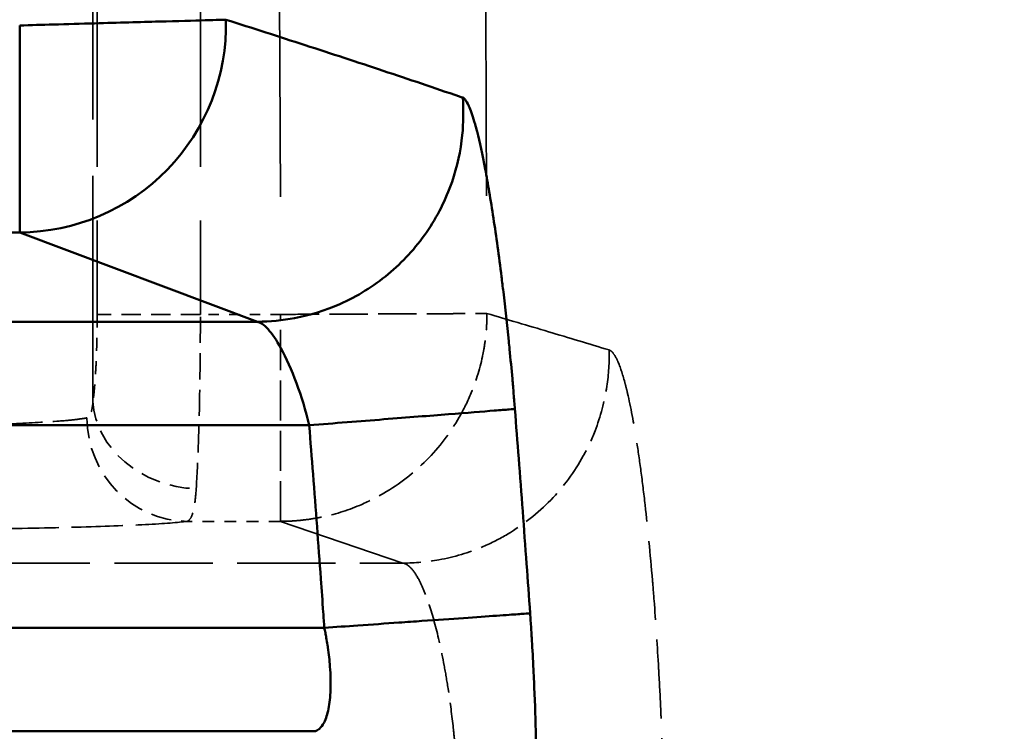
# Model space of a CAD drawing. Header units: millimetres. Extents: x 3367 to 6255, y 2001 to 4216.
# Tile 198 of 256: x 3677.27 to 3686.78, y 4043.4 to 4050.27. Entities that reach past the tile are written whole.
import ezdxf

# ---------------------------------------------------------------- set-up
doc = ezdxf.new("R2010")
doc.units = ezdxf.units.MM
doc.linetypes.add('DASHED', pattern=[0.2067, 0.1654, -0.0413])
for name, color, linetype, lineweight in [('AM_5', 3, 'Continuous', 25), ('Sichtbare tangentiale Kanten(DIN)', 7, 'Continuous', 50), ('Verdeckte tangentiale Kanten(DIN)', 7, 'DASHED', 35)]:
    doc.layers.add(name, color=color, linetype=linetype, lineweight=lineweight)
doc.styles.get("Standard").update_dxf_attribs({"font": 'ISOCP.SHX'})
doc.dimstyles.new('Standard$0', dxfattribs={"dimtxt": 0.18, "dimasz": 0.18, "dimexe": 0.18, "dimexo": 0.0625, "dimgap": 0.09, "dimtad": 0, "dimtih": 1, "dimtoh": 1, "dimdec": 4, "dimzin": 0, "dimdsep": 46, "dimtxsty": 'STANDARD', "dimcen": 0.09, "dimadec": 0, "dimazin": 0, "dimtfac": 1, "dimtdec": 4, "dimtofl": 0, "dimtmove": 0, "dimatfit": 3, "dimfxl": 1, "dimtolj": 1, "dimtzin": 0, "dimarcsym": 0})

# ---------------------------------------------------------------- blocks, each defined once
blk = doc.blocks.new('*D15')
at = {"layer": 'AM_5', "color": 0, "lineweight": -2, "transparency": 16777216}
for p, q in [((3592.5972, 3931.7983), (3592.5972, 4129.0292)), ((5032.5972, 3931.7983), (5032.5972, 4129.0292)), ((3594.3972, 4128.8492), (4303.5072, 4128.8492)), ((5030.7972, 4128.8492), (4321.6872, 4128.8492))]:
    blk.add_line(p, q, dxfattribs=at)
at = {"layer": 'AM_5', "color": 0, "transparency": 16777216}
for points in [[(3594.3972, 4129.1492), (3594.3972, 4128.5492), (3592.5972, 4128.8492)], [(5030.7972, 4129.1492), (5030.7972, 4128.5492), (5032.5972, 4128.8492)]]:
    blk.add_solid(points, dxfattribs=at)
at = {"layer": 'Defpoints', "color": 0, "transparency": 16777216}
for p in [(3592.5972, 4128.8492), (3592.5972, 3931.7358), (5032.5972, 3931.7358)]:
    blk.add_point(p, dxfattribs=at)
at = {"layer": 'AM_5', "color": 0, "transparency": 16777216, "insert": (4312.5972, 4128.8492), "char_height": 10, "attachment_point": 5}
blk.add_mtext('\\A1;144', dxfattribs=at)

msp = doc.modelspace()

# ---------------------------------------------------------------- linework, layer by layer
at = {"layer": 'Sichtbare tangentiale Kanten(DIN)'}
for p, q in [((3677.27482, 4048.21856), (3677.27482, 4050.21734)), ((3677.27482, 4048.21856), (3665.16875, 4048.21856)), ((3679.56902, 4047.35586), (3677.27482, 4048.21856)), ((3679.56771, 4047.35585), (3671.11865, 4047.35585)), ((3680.06883, 4046.35646), (3671.11865, 4046.35646)), ((3676.07381, 4044.39958), (3680.2152, 4044.39958)), ((3676.07381, 4043.40019), (3680.11608, 4043.40019))]:
    msp.add_line(p, q, dxfattribs=at)
msp.add_ellipse((3677.27482, 4050.21734), major_axis=(-0.68885, -1.87763), ratio=0.9948995, start_param=0.3532849, end_param=1.9486608, dxfattribs=at)
for points, knots in [([(3679.26518, 4050.27302), (3679.24226, 4050.27238), (3679.17403, 4050.27047), (3679.06345, 4050.26738), (3678.95315, 4050.26429), (3678.80191, 4050.26006), (3678.62058, 4050.25499), (3678.43925, 4050.24992), (3678.22683, 4050.24397), (3677.99633, 4050.23752), (3677.86763, 4050.23392), (3677.73364, 4050.23018), (3677.59874, 4050.2264), (3677.49121, 4050.22339), (3677.38305, 4050.22037), (3677.27482, 4050.21734)], [0, 0, 0, 0, 0.2502704, 0.2502704, 0.2502704, 0.4998956, 0.4998956, 0.4998956, 0.7495244, 0.7495244, 0.7495244, 0.888899, 0.888899, 0.888899, 1, 1, 1, 1]), ([(3679.26524, 4050.27302), (3679.52198, 4050.19098), (3679.77657, 4050.10926), (3680.02894, 4050.02746), (3680.28268, 4049.94521), (3680.53418, 4049.8629), (3680.78302, 4049.77999), (3681.03112, 4049.69734), (3681.27657, 4049.6141), (3681.51926, 4049.53099), (3681.52963, 4049.52744), (3681.54, 4049.52388), (3681.55036, 4049.52033)], [0, 0, 0, 0, 0.3277811, 0.3277811, 0.3277811, 0.6573619, 0.6573619, 0.6573619, 0.9859566, 0.9859566, 0.9859566, 1, 1, 1, 1]), ([(3681.55042, 4049.5203), (3681.56, 4049.40027), (3681.55854, 4049.27936), (3681.54623, 4049.15849), (3681.53072, 4049.00632), (3681.49774, 4048.85393), (3681.44748, 4048.70757), (3681.41789, 4048.6214), (3681.38233, 4048.53733), (3681.3414, 4048.45628), (3681.25805, 4048.29124), (3681.15257, 4048.13872), (3681.02846, 4048.00343), (3680.90566, 4047.86957), (3680.7646, 4047.75253), (3680.60949, 4047.6561), (3680.53086, 4047.60721), (3680.44862, 4047.56366), (3680.3637, 4047.52615), (3680.22391, 4047.4644), (3680.07686, 4047.4191), (3679.92857, 4047.39093), (3679.80939, 4047.36828), (3679.68924, 4047.35651), (3679.56902, 4047.35587)], [0.00001107, 0.00001107, 0.00001107, 0.00001107, 0.11103309, 0.11103309, 0.11103309, 0.25081203, 0.25081203, 0.25081203, 0.33309926, 0.33309926, 0.33309926, 0.50065557, 0.50065557, 0.50065557, 0.66643259, 0.66643259, 0.66643259, 0.75047254, 0.75047254, 0.75047254, 0.88881086, 0.88881086, 0.88881086, 1, 1, 1, 1]), ([(3681.55042, 4049.52034), (3681.55479, 4049.51815), (3681.55916, 4049.51591), (3681.56365, 4049.51219), (3681.56599, 4049.51025), (3681.56837, 4049.5079), (3681.57078, 4049.50522), (3681.57297, 4049.50278), (3681.57518, 4049.50005), (3681.57741, 4049.49706), (3681.58676, 4049.48452), (3681.59645, 4049.4675), (3681.60644, 4049.44597), (3681.60932, 4049.43975), (3681.61222, 4049.43316), (3681.61515, 4049.4262), (3681.63253, 4049.38489), (3681.65069, 4049.33057), (3681.66944, 4049.26394), (3681.67578, 4049.24142), (3681.68218, 4049.21749), (3681.68864, 4049.19219), (3681.71422, 4049.09205), (3681.74069, 4048.97048), (3681.76741, 4048.82998), (3681.78056, 4048.76085), (3681.79377, 4048.68708), (3681.80696, 4048.60906), (3681.82057, 4048.5286), (3681.83415, 4048.44362), (3681.8476, 4048.35493), (3681.87413, 4048.18002), (3681.90017, 4047.99029), (3681.92501, 4047.79088), (3681.93103, 4047.74254), (3681.93699, 4047.69361), (3681.94286, 4047.64418), (3681.96122, 4047.48975), (3681.97879, 4047.33036), (3681.99531, 4047.16759), (3681.99793, 4047.14178), (3682.00053, 4047.11589), (3682.00309, 4047.08993), (3682.01246, 4046.99511), (3682.02146, 4046.89931), (3682.03, 4046.80317), (3682.03209, 4046.77968), (3682.03415, 4046.75617), (3682.03618, 4046.73264), (3682.03832, 4046.70791), (3682.04042, 4046.68317), (3682.0425, 4046.65842), (3682.04453, 4046.63423), (3682.04652, 4046.61003), (3682.04848, 4046.58583), (3682.05045, 4046.5616), (3682.05237, 4046.53737), (3682.05429, 4046.51314)], [0, 0, 0, 0, 0.0312615, 0.0312615, 0.0312615, 0.0476083, 0.0476083, 0.0476083, 0.0624826, 0.0624826, 0.0624826, 0.1248236, 0.1248236, 0.1248236, 0.142825, 0.142825, 0.142825, 0.2496215, 0.2496215, 0.2496215, 0.2857165, 0.2857165, 0.2857165, 0.4285891, 0.4285891, 0.4285891, 0.4988834, 0.4988834, 0.4988834, 0.5713744, 0.5713744, 0.5713744, 0.7143193, 0.7143193, 0.7143193, 0.7489748, 0.7489748, 0.7489748, 0.8572382, 0.8572382, 0.8572382, 0.8744012, 0.8744012, 0.8744012, 0.9370948, 0.9370948, 0.9370948, 0.9524127, 0.9524127, 0.9524127, 0.9685147, 0.9685147, 0.9685147, 0.98425, 0.98425, 0.98425, 1, 1, 1, 1]), ([(3680.06882, 4046.35646), (3680.0357, 4046.49638), (3679.95043, 4046.7757), (3679.80429, 4047.10241), (3679.66956, 4047.30242), (3679.59644, 4047.35167), (3679.56504, 4047.35582)], [0, 0, 0, 0, 0.4409919, 0.8819839, 1.2494395, 1.616025, 1.616025, 1.616025, 1.616025]), ([(3680.06884, 4046.35646), (3680.31255, 4046.37569), (3680.55853, 4046.3951), (3680.78951, 4046.41333), (3681.01971, 4046.4315), (3681.2318, 4046.44824), (3681.41274, 4046.46251), (3681.59367, 4046.47679), (3681.74445, 4046.48869), (3681.85423, 4046.49735), (3681.91551, 4046.50219), (3681.96377, 4046.506), (3681.99819, 4046.50872), (3682.0256, 4046.51088), (3682.04436, 4046.51236), (3682.05424, 4046.51314)], [0, 0, 0, 0, 0.25041491, 0.25041491, 0.25041491, 0.49999844, 0.49999844, 0.49999844, 0.7495788, 0.7495788, 0.7495788, 0.88888925, 0.88888925, 0.88888925, 0.99982133, 0.99982133, 0.99982133, 0.99982133]), ([(3682.05427, 4046.51314), (3682.06668, 4046.35424), (3682.07909, 4046.19535), (3682.09129, 4046.03643), (3682.10434, 4045.86652), (3682.11716, 4045.69659), (3682.12983, 4045.52664), (3682.1425, 4045.35666), (3682.15501, 4045.18666), (3682.16728, 4045.01664), (3682.17876, 4044.85763), (3682.19002, 4044.69861), (3682.20126, 4044.53959)], [0, 0, 0, 0, 0.24161286, 0.24161286, 0.24161286, 0.49994219, 0.49994219, 0.49994219, 0.75833769, 0.75833769, 0.75833769, 1, 1, 1, 1]), ([(3680.21519, 4044.39958), (3680.21165, 4044.44986), (3680.20809, 4044.50014), (3680.20452, 4044.55041), (3680.19688, 4044.65776), (3680.18921, 4044.7651), (3680.18145, 4044.87244), (3680.16925, 4045.04101), (3680.15682, 4045.20956), (3680.14422, 4045.37809), (3680.13162, 4045.54663), (3680.11886, 4045.71515), (3680.10584, 4045.88366), (3680.09367, 4046.04127), (3680.08128, 4046.19887), (3680.06884, 4046.35646)], [7.7727842, 7.7727842, 7.7727842, 7.7727842, 7.9239877, 7.9239877, 7.9239877, 8.2468348, 8.2468348, 8.2468348, 8.7538577, 8.7538577, 8.7538577, 9.2608763, 9.2608763, 9.2608763, 9.7351101, 9.7351101, 9.7351101, 9.7351101]), ([(3682.20128, 4044.53959), (3682.19106, 4044.53887), (3682.17198, 4044.53752), (3682.14425, 4044.53557), (3682.10949, 4044.53312), (3682.06095, 4044.52969), (3681.99946, 4044.52536), (3681.96287, 4044.52278), (3681.9217, 4044.51988), (3681.87646, 4044.51669), (3681.78553, 4044.51028), (3681.67826, 4044.50272), (3681.55745, 4044.4942), (3681.43664, 4044.48568), (3681.30226, 4044.47621), (3681.1576, 4044.46601), (3681.08563, 4044.46094), (3681.01113, 4044.45569), (3680.93476, 4044.45031), (3680.80644, 4044.44126), (3680.67285, 4044.43184), (3680.53837, 4044.42236), (3680.4311, 4044.4148), (3680.32316, 4044.40719), (3680.2152, 4044.39958)], [0.00000007, 0.00000007, 0.00000007, 0.00000007, 0.11111122, 0.11111122, 0.11111122, 0.2504176, 0.2504176, 0.2504176, 0.33333366, 0.33333366, 0.33333366, 0.49999776, 0.49999776, 0.49999776, 0.66666699, 0.66666699, 0.66666699, 0.74958162, 0.74958162, 0.74958162, 0.888889, 0.888889, 0.888889, 1, 1, 1, 1]), ([(3682.20128, 4044.53959), (3682.20296, 4044.51541), (3682.20464, 4044.49124), (3682.20627, 4044.46707), (3682.2079, 4044.44291), (3682.20949, 4044.41874), (3682.21105, 4044.39459), (3682.21266, 4044.36954), (3682.21424, 4044.34449), (3682.21578, 4044.31946), (3682.21721, 4044.29626), (3682.21861, 4044.27307), (3682.21997, 4044.2499), (3682.22564, 4044.15365), (3682.23076, 4044.05771), (3682.2353, 4043.96269), (3682.23658, 4043.93601), (3682.23781, 4043.90941), (3682.239, 4043.88288), (3682.24629, 4043.72005), (3682.25187, 4043.56048), (3682.25578, 4043.40573), (3682.25705, 4043.35557), (3682.25814, 4043.30592), (3682.25905, 4043.25685), (3682.26277, 4043.05633), (3682.26354, 4042.86532), (3682.26119, 4042.68893), (3682.25999, 4042.59919), (3682.258, 4042.51315), (3682.25519, 4042.43166), (3682.25248, 4042.3531), (3682.249, 4042.27878), (3682.2448, 4042.20909), (3682.23405, 4042.03062), (3682.21866, 4041.88194), (3682.19955, 4041.76805), (3682.18824, 4041.7006), (3682.17561, 4041.64538), (3682.16188, 4041.60303), (3682.15951, 4041.5957), (3682.1571, 4041.58875), (3682.15465, 4041.5822), (3682.14641, 4041.56006), (3682.1378, 4041.5424), (3682.1289, 4041.52922), (3682.12681, 4041.52612), (3682.12471, 4041.52327), (3682.12258, 4041.52071), (3682.12019, 4041.51782), (3682.11777, 4041.51527), (3682.11533, 4041.51313), (3682.11072, 4041.5091), (3682.10603, 4041.50654), (3682.10133, 4041.50403)], [0, 0, 0, 0, 0.01568266, 0.01568266, 0.01568266, 0.03135812, 0.03135812, 0.03135812, 0.04761396, 0.04761396, 0.04761396, 0.06268203, 0.06268203, 0.06268203, 0.12526745, 0.12526745, 0.12526745, 0.14284189, 0.14284189, 0.14284189, 0.25073716, 0.25073716, 0.25073716, 0.28570952, 0.28570952, 0.28570952, 0.42862388, 0.42862388, 0.42862388, 0.50132949, 0.50132949, 0.50132949, 0.57141024, 0.57141024, 0.57141024, 0.75088669, 0.75088669, 0.75088669, 0.8571853, 0.8571853, 0.8571853, 0.87559605, 0.87559605, 0.87559605, 0.93777912, 0.93777912, 0.93777912, 0.9523951, 0.9523951, 0.9523951, 0.96888331, 0.96888331, 0.96888331, 0.9999999, 0.9999999, 0.9999999, 0.9999999]), ([(3680.2152, 4044.39958), (3680.21689, 4044.3916), (3680.21857, 4044.38362), (3680.22021, 4044.37563), (3680.22184, 4044.36765), (3680.22342, 4044.35967), (3680.22498, 4044.35168), (3680.22807, 4044.33575), (3680.23102, 4044.31981), (3680.23384, 4044.30386), (3680.23803, 4044.28011), (3680.24191, 4044.25635), (3680.24552, 4044.2326), (3680.24672, 4044.2247), (3680.24789, 4044.2168), (3680.24903, 4044.20891), (3680.25797, 4044.14665), (3680.2648, 4044.08471), (3680.26932, 4044.02495), (3680.27231, 4043.98534), (3680.27429, 4043.9467), (3680.27523, 4043.90953), (3680.27712, 4043.83475), (3680.27486, 4043.76565), (3680.26835, 4043.70446), (3680.2618, 4043.64288), (3680.25096, 4043.5893), (3680.23665, 4043.54506), (3680.22947, 4043.52285), (3680.22137, 4043.50296), (3680.2125, 4043.48568), (3680.19905, 4043.45947), (3680.18382, 4043.43927), (3680.16744, 4043.42512), (3680.16536, 4043.42332), (3680.16326, 4043.42162), (3680.16115, 4043.42002), (3680.1548, 4043.41521), (3680.14833, 4043.41126), (3680.1417, 4043.40812), (3680.13725, 4043.40601), (3680.13274, 4043.40427), (3680.12813, 4043.40301), (3680.12358, 4043.40177), (3680.11895, 4043.401), (3680.1143, 4043.40023)], [0, 0, 0, 0, 0.01590298, 0.01590298, 0.01590298, 0.03177698, 0.03177698, 0.03177698, 0.06341994, 0.06341994, 0.06341994, 0.11050671, 0.11050671, 0.11050671, 0.12616403, 0.12616403, 0.12616403, 0.24966864, 0.24966864, 0.24966864, 0.33152013, 0.33152013, 0.33152013, 0.4962286, 0.4962286, 0.4962286, 0.66197893, 0.66197893, 0.66197893, 0.74518109, 0.74518109, 0.74518109, 0.87130122, 0.87130122, 0.87130122, 0.88732631, 0.88732631, 0.88732631, 0.93535419, 0.93535419, 0.93535419, 0.96762506, 0.96762506, 0.96762506, 0.99946431, 0.99946431, 0.99946431, 0.99946431])]:
    msp.add_open_spline(points, degree=3, knots=knots, dxfattribs=at)
at = {"layer": 'Verdeckte tangentiale Kanten(DIN)', "ltscale": 27.50676}
msp.add_line((3679.65931, 4075.85478), (3679.79676, 4047.42687), dxfattribs=at)
at = {"layer": 'Verdeckte tangentiale Kanten(DIN)', "ltscale": 13.175616}
msp.add_line((3677.9818, 4046.58426), (3677.9818, 4063.87798), dxfattribs=at)
at = {"layer": 'Verdeckte tangentiale Kanten(DIN)', "ltscale": 12.533653}
for p, q in [((3678.02218, 4063.87798), (3678.02218, 4047.42686)), ((3679.01837, 4063.87798), (3679.01837, 4047.42686))]:
    msp.add_line(p, q, dxfattribs=at)
at = {"layer": 'Verdeckte tangentiale Kanten(DIN)', "ltscale": 1.13017}
msp.add_line((3679.01837, 4047.42686), (3678.02218, 4047.42686), dxfattribs=at)
at = {"layer": 'Verdeckte tangentiale Kanten(DIN)', "ltscale": 0.591885}
msp.add_line((3679.79538, 4047.42686), (3679.01837, 4047.42686), dxfattribs=at)
at = {"layer": 'Verdeckte tangentiale Kanten(DIN)', "ltscale": 2.340224}
msp.add_line((3679.79261, 4045.42808), (3679.79261, 4047.42686), dxfattribs=at)
at = {"layer": 'Verdeckte tangentiale Kanten(DIN)', "ltscale": 0.000188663}
msp.add_line((3679.56905, 4047.35585), (3679.56902, 4047.35586), dxfattribs=at)
at = {"layer": 'Verdeckte tangentiale Kanten(DIN)', "ltscale": 0.687422}
msp.add_line((3679.79261, 4045.42808), (3678.89021, 4045.42808), dxfattribs=at)
at = {"layer": 'Verdeckte tangentiale Kanten(DIN)', "ltscale": 8.852874}
msp.add_line((3680.97297, 4045.02465), (3679.79261, 4045.42808), dxfattribs=at)
at = {"layer": 'Verdeckte tangentiale Kanten(DIN)', "ltscale": 5.732747}
msp.add_line((3673.44935, 4045.02465), (3680.97397, 4045.02465), dxfattribs=at)
at = {"layer": 'Verdeckte tangentiale Kanten(DIN)', "ltscale": 1.160883}
msp.add_ellipse((3678.978, 4046.58426), major_axis=(-0.99076, 0.13562), ratio=0.8403243, start_param=0.1614799, end_param=1.6853228, dxfattribs=at)
at = {"layer": 'Verdeckte tangentiale Kanten(DIN)', "ltscale": 1.189875}
msp.add_ellipse((3678.89021, 4046.42747), major_axis=(0.13125, -0.99135), ratio=0.9663815, start_param=4.5851331, end_param=6.1470287, dxfattribs=at)
at = {"layer": 'Verdeckte tangentiale Kanten(DIN)', "ltscale": 27.505714}
msp.add_open_spline([(3681.65843, 4075.86167), (3681.66734, 4073.48996), (3681.67625, 4071.11703), (3681.68658, 4068.74597), (3681.69688, 4066.38045), (3681.70859, 4064.0168), (3681.72036, 4061.65134), (3681.73214, 4059.28414), (3681.74399, 4056.91514), (3681.75475, 4054.54626), (3681.76551, 4052.17553), (3681.7752, 4049.80492), (3681.78481, 4047.43518)], degree=3, knots=[0, 0, 0, 0, 0.2502993, 0.2502993, 0.2502993, 0.5000125, 0.5000125, 0.5000125, 0.7499086, 0.7499086, 0.7499086, 1, 1, 1, 1], dxfattribs=at)
at = {"layer": 'Verdeckte tangentiale Kanten(DIN)'}
msp.add_open_spline([(3681.55042, 4049.52034), (3681.55042, 4049.52033), (3681.55042, 4049.52031), (3681.55042, 4049.5203)], degree=3, dxfattribs=at)
at = {"layer": 'Verdeckte tangentiale Kanten(DIN)', "ltscale": 0.764276}
msp.add_open_spline([(3678.02218, 4047.42686), (3678.02218, 4047.41643), (3678.02217, 4047.40598), (3678.02215, 4047.39555), (3678.02213, 4047.38511), (3678.02209, 4047.37468), (3678.02203, 4047.36425), (3678.02192, 4047.34341), (3678.02174, 4047.32261), (3678.02151, 4047.3019), (3678.02107, 4047.26297), (3678.02043, 4047.22436), (3678.0196, 4047.18628), (3678.01897, 4047.15682), (3678.01821, 4047.12768), (3678.01734, 4047.09901), (3678.01574, 4047.04642), (3678.01376, 4046.99534), (3678.01142, 4046.94651), (3678.00908, 4046.89768), (3678.00638, 4046.85109), (3678.00337, 4046.80739), (3678.00186, 4046.78555), (3678.00027, 4046.76437), (3677.99862, 4046.74398), (3677.99613, 4046.71338), (3677.99348, 4046.68455), (3677.99067, 4046.65782), (3677.98926, 4046.64445), (3677.98782, 4046.63161), (3677.98634, 4046.61932), (3677.9856, 4046.61317), (3677.98486, 4046.60717), (3677.9841, 4046.60134), (3677.98334, 4046.59552), (3677.98257, 4046.58988), (3677.9818, 4046.58426)], degree=3, knots=[-3.1415927, -3.1415927, -3.1415927, -3.1415927, -3.1102781, -3.1102781, -3.1102781, -3.0789641, -3.0789641, -3.0789641, -3.016337, -3.016337, -3.016337, -2.8986281, -2.8986281, -2.8986281, -2.8075588, -2.8075588, -2.8075588, -2.6405428, -2.6405428, -2.6405428, -2.473525, -2.473525, -2.473525, -2.3900259, -2.3900259, -2.3900259, -2.2647543, -2.2647543, -2.2647543, -2.2021234, -2.2021234, -2.2021234, -2.1708075, -2.1708075, -2.1708075, -2.1394912, -2.1394912, -2.1394912, -2.1394912], dxfattribs=at)
at = {"layer": 'Verdeckte tangentiale Kanten(DIN)', "ltscale": 1.527232}
msp.add_open_spline([(3678.978, 4045.74165), (3678.9862, 4045.86158), (3679.00085, 4046.16466), (3679.01509, 4046.75885), (3679.01837, 4047.20417), (3679.01837, 4047.42686)], degree=3, dxfattribs=at)
at = {"layer": 'Verdeckte tangentiale Kanten(DIN)', "ltscale": 2.395869}
msp.add_open_spline([(3679.79261, 4045.42808), (3679.82515, 4045.42864), (3679.85768, 4045.42919), (3679.8902, 4045.43077), (3679.9227, 4045.43234), (3679.9552, 4045.43492), (3679.98766, 4045.43827), (3680.03697, 4045.44335), (3680.0862, 4045.45021), (3680.13527, 4045.45892), (3680.15057, 4045.46164), (3680.16586, 4045.46454), (3680.18113, 4045.46762), (3680.30831, 4045.49331), (3680.43403, 4045.53186), (3680.55484, 4045.58261), (3680.63503, 4045.61628), (3680.71306, 4045.65531), (3680.78798, 4045.69903), (3680.93922, 4045.78726), (3681.07831, 4045.89467), (3681.20109, 4046.0184), (3681.32363, 4046.14188), (3681.42997, 4046.28166), (3681.51727, 4046.43352), (3681.56076, 4046.50919), (3681.59955, 4046.58798), (3681.63297, 4046.66894), (3681.68314, 4046.79047), (3681.72117, 4046.91688), (3681.74641, 4047.04474), (3681.74942, 4047.05998), (3681.75224, 4047.07524), (3681.75489, 4047.09051), (3681.76347, 4047.13995), (3681.77018, 4047.18953), (3681.77513, 4047.23919), (3681.77838, 4047.27181), (3681.78087, 4047.30446), (3681.78236, 4047.33713), (3681.78384, 4047.36981), (3681.78432, 4047.40249), (3681.78479, 4047.43518)], degree=3, knots=[0, 0, 0, 0, 0.03157136, 0.03157136, 0.03157136, 0.06312942, 0.06312942, 0.06312942, 0.111059, 0.111059, 0.111059, 0.12600622, 0.12600622, 0.12600622, 0.25052974, 0.25052974, 0.25052974, 0.333177, 0.333177, 0.333177, 0.50000446, 0.50000446, 0.50000446, 0.66651033, 0.66651033, 0.66651033, 0.74947218, 0.74947218, 0.74947218, 0.87399329, 0.87399329, 0.87399329, 0.88883678, 0.88883678, 0.88883678, 0.93687415, 0.93687415, 0.93687415, 0.96843332, 0.96843332, 0.96843332, 0.99999896, 0.99999896, 0.99999896, 0.99999896], dxfattribs=at)
at = {"layer": 'Verdeckte tangentiale Kanten(DIN)', "ltscale": 2.234792}
msp.add_open_spline([(3679.79676, 4047.42686), (3679.90438, 4047.42692), (3680.01198, 4047.42776), (3680.1189, 4047.42821), (3680.25169, 4047.42877), (3680.38358, 4047.42932), (3680.51039, 4047.42985), (3680.58779, 4047.43017), (3680.66329, 4047.43049), (3680.73621, 4047.43079), (3680.87958, 4047.4314), (3681.01292, 4047.43196), (3681.13307, 4047.43246), (3681.25474, 4047.43297), (3681.36291, 4047.43342), (3681.45478, 4047.4338), (3681.49985, 4047.43399), (3681.54097, 4047.43416), (3681.57766, 4047.43431), (3681.64004, 4047.43457), (3681.68956, 4047.43478), (3681.72537, 4047.43493), (3681.75377, 4047.43505), (3681.77365, 4047.43513), (3681.78479, 4047.43517)], degree=3, knots=[0, 0, 0, 0, 0.11113535, 0.11113535, 0.11113535, 0.24916353, 0.24916353, 0.24916353, 0.33340604, 0.33340604, 0.33340604, 0.49902997, 0.49902997, 0.49902997, 0.66673937, 0.66673937, 0.66673937, 0.7490122, 0.7490122, 0.7490122, 0.88891312, 0.88891312, 0.88891312, 0.99990622, 0.99990622, 0.99990622, 0.99990622], dxfattribs=at)
at = {"layer": 'Verdeckte tangentiale Kanten(DIN)', "ltscale": 8.857301}
msp.add_open_spline([(3681.7848, 4047.43518), (3681.98348, 4047.37652), (3682.18215, 4047.31806), (3682.37864, 4047.25941), (3682.57513, 4047.20076), (3682.76944, 4047.1419), (3682.96373, 4047.08317)], degree=3, knots=[0, 0, 0, 0, 0.4999921, 0.4999921, 0.4999921, 1, 1, 1, 1], dxfattribs=at)
at = {"layer": 'Verdeckte tangentiale Kanten(DIN)', "ltscale": 2.433523}
msp.add_open_spline([(3682.96374, 4047.08317), (3682.96681, 4046.9663), (3682.95949, 4046.84915), (3682.94195, 4046.73254), (3682.91998, 4046.58645), (3682.88174, 4046.44099), (3682.82767, 4046.30174), (3682.79543, 4046.2187), (3682.75757, 4046.13788), (3682.71468, 4046.06012), (3682.62877, 4045.90436), (3682.5228, 4045.76091), (3682.40004, 4045.63386), (3682.27679, 4045.50632), (3682.13659, 4045.39529), (3681.98345, 4045.3042), (3681.90788, 4045.25925), (3681.82916, 4045.21919), (3681.74811, 4045.1846), (3681.61063, 4045.12595), (3681.46643, 4045.08312), (3681.32113, 4045.05672), (3681.20565, 4045.03573), (3681.08933, 4045.02506), (3680.97446, 4045.02465)], degree=3, knots=[0, 0, 0, 0, 0.1111388, 0.1111388, 0.1111388, 0.25037876, 0.25037876, 0.25037876, 0.3334164, 0.3334164, 0.3334164, 0.49975889, 0.49975889, 0.49975889, 0.66674973, 0.66674973, 0.66674973, 0.74915335, 0.74915335, 0.74915335, 0.88891658, 0.88891658, 0.88891658, 0.99999526, 0.99999526, 0.99999526, 0.99999526], dxfattribs=at)
at = {"layer": 'Verdeckte tangentiale Kanten(DIN)', "ltscale": 4.614719}
msp.add_open_spline([(3682.96374, 4047.08317), (3682.97007, 4047.08035), (3682.9764, 4047.07745), (3682.98278, 4047.07267), (3682.9861, 4047.07018), (3682.98944, 4047.06718), (3682.99278, 4047.06376), (3682.99586, 4047.06062), (3682.99894, 4047.05709), (3683.00203, 4047.05323), (3683.01492, 4047.03715), (3683.02793, 4047.01532), (3683.041, 4046.98768), (3683.04472, 4046.9798), (3683.04845, 4046.97146), (3683.05219, 4046.96264), (3683.07466, 4046.90958), (3683.09724, 4046.83986), (3683.11971, 4046.75418), (3683.1272, 4046.72563), (3683.13467, 4046.69532), (3683.14212, 4046.66327), (3683.17193, 4046.53505), (3683.2014, 4046.37923), (3683.22984, 4046.19868), (3683.24395, 4046.10913), (3683.25781, 4046.01338), (3683.27133, 4045.91195), (3683.28505, 4045.80896), (3683.29842, 4045.70012), (3683.31135, 4045.58642), (3683.33704, 4045.36059), (3683.36098, 4045.11517), (3683.38255, 4044.8566), (3683.38785, 4044.79311), (3683.393, 4044.72881), (3683.398, 4044.6638), (3683.41337, 4044.46405), (3683.4273, 4044.25758), (3683.43954, 4044.04642), (3683.44152, 4044.01224), (3683.44346, 4043.97794), (3683.44535, 4043.94353), (3683.45213, 4043.82012), (3683.45832, 4043.69535), (3683.46386, 4043.56999), (3683.4652, 4043.53959), (3683.4665, 4043.50916), (3683.46776, 4043.47871), (3683.46911, 4043.44623), (3683.47041, 4043.41372), (3683.47167, 4043.38119), (3683.4729, 4043.34963), (3683.47408, 4043.31805), (3683.4752, 4043.28645), (3683.47633, 4043.25483), (3683.4774, 4043.22319), (3683.47848, 4043.19155)], degree=3, knots=[0, 0, 0, 0, 0.0313152, 0.0313152, 0.0313152, 0.0476144, 0.0476144, 0.0476144, 0.0625911, 0.0625911, 0.0625911, 0.1250425, 0.1250425, 0.1250425, 0.1428432, 0.1428432, 0.1428432, 0.2500209, 0.2500209, 0.2500209, 0.2857256, 0.2857256, 0.2857256, 0.4285875, 0.4285875, 0.4285875, 0.4994496, 0.4994496, 0.4994496, 0.571394, 0.571394, 0.571394, 0.7142852, 0.7142852, 0.7142852, 0.749371, 0.749371, 0.749371, 0.857173, 0.857173, 0.857173, 0.8746238, 0.8746238, 0.8746238, 0.9372148, 0.9372148, 0.9372148, 0.952391, 0.952391, 0.952391, 0.9685773, 0.9685773, 0.9685773, 0.984282, 0.984282, 0.984282, 1, 1, 1, 1], dxfattribs=at)
at = {"layer": 'Verdeckte tangentiale Kanten(DIN)', "ltscale": 0.292288}
msp.add_open_spline([(3677.9818, 4046.58426), (3677.98152, 4046.58124), (3677.98124, 4046.57822), (3677.98095, 4046.57524), (3677.98066, 4046.57229), (3677.98035, 4046.56938), (3677.98004, 4046.5665), (3677.97941, 4046.56081), (3677.97875, 4046.55524), (3677.97804, 4046.54979), (3677.97666, 4046.53923), (3677.97511, 4046.52914), (3677.97334, 4046.51951), (3677.9725, 4046.515), (3677.97163, 4046.51059), (3677.97069, 4046.50629), (3677.96791, 4046.49344), (3677.96465, 4046.48162), (3677.9609, 4046.47145), (3677.95793, 4046.46341), (3677.95466, 4046.4564), (3677.95114, 4046.45051), (3677.94892, 4046.44682), (3677.94661, 4046.44354), (3677.9442, 4046.4407), (3677.94106, 4046.43699), (3677.93775, 4046.43402), (3677.93426, 4046.43181), (3677.93252, 4046.4307), (3677.93073, 4046.42978), (3677.9289, 4046.42905), (3677.92798, 4046.42869), (3677.92706, 4046.42837), (3677.92612, 4046.42811), (3677.92518, 4046.42786), (3677.92423, 4046.42766), (3677.92328, 4046.42747)], degree=3, knots=[0, 0, 0, 0, 0.0349417, 0.0349417, 0.0349417, 0.0696239, 0.0696239, 0.0696239, 0.138111, 0.138111, 0.138111, 0.2710014, 0.2710014, 0.2710014, 0.3333333, 0.3333333, 0.3333333, 0.5195516, 0.5195516, 0.5195516, 0.6666667, 0.6666667, 0.6666667, 0.7591224, 0.7591224, 0.7591224, 0.8795327, 0.8795327, 0.8795327, 0.9397902, 0.9397902, 0.9397902, 0.969905, 0.969905, 0.969905, 1, 1, 1, 1], dxfattribs=at)
at = {"layer": 'Verdeckte tangentiale Kanten(DIN)', "ltscale": 0.000298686}
msp.add_open_spline([(3682.05424, 4046.51314), (3682.05426, 4046.51314), (3682.05428, 4046.51314), (3682.05429, 4046.51314)], degree=3, dxfattribs=at)
at = {"layer": 'Verdeckte tangentiale Kanten(DIN)', "ltscale": 2.001425}
msp.add_open_spline([(3677.92328, 4046.42747), (3677.89869, 4046.42259), (3677.86726, 4046.4178), (3677.82922, 4046.41313), (3677.78151, 4046.40727), (3677.72325, 4046.40159), (3677.6555, 4046.39624), (3677.53411, 4046.38667), (3677.3828, 4046.37819), (3677.20991, 4046.37121), (3677.03712, 4046.36424), (3676.84201, 4046.35873), (3676.63415, 4046.35503), (3676.5183, 4046.35296), (3676.39872, 4046.35146), (3676.27849, 4046.35054), (3676.18246, 4046.3498), (3676.08594, 4046.34943), (3675.98941, 4046.34943)], degree=3, knots=[0, 0, 0, 0, 0.1111137, 0.1111137, 0.1111137, 0.2504946, 0.2504946, 0.2504946, 0.5002001, 0.5002001, 0.5002001, 0.7497834, 0.7497834, 0.7497834, 0.8888923, 0.8888923, 0.8888923, 1, 1, 1, 1], dxfattribs=at)
at = {"layer": 'Verdeckte tangentiale Kanten(DIN)', "ltscale": 0.816313}
msp.add_open_spline([(3678.978, 4045.74165), (3678.97366, 4045.67835), (3678.96783, 4045.62373), (3678.95998, 4045.57813), (3678.95214, 4045.53253), (3678.94228, 4045.49632), (3678.93064, 4045.47132), (3678.919, 4045.44632), (3678.90558, 4045.43215), (3678.89021, 4045.42808)], degree=3, knots=[0, 0, 0, 0, 0.3333333, 0.3333333, 0.3333333, 0.6666667, 0.6666667, 0.6666667, 1, 1, 1, 1], dxfattribs=at)
at = {"layer": 'Verdeckte tangentiale Kanten(DIN)', "ltscale": 3.001268}
msp.add_open_spline([(3678.89021, 4045.42808), (3678.80648, 4045.417), (3678.66992, 4045.4064), (3678.48854, 4045.39685), (3678.30711, 4045.38731), (3678.08021, 4045.37882), (3677.82016, 4045.37182), (3677.56012, 4045.36482), (3677.26708, 4045.35933), (3676.95652, 4045.35564), (3676.64604, 4045.35194), (3676.3176, 4045.35004), (3675.98941, 4045.35004)], degree=3, knots=[-3.938802, -3.938802, -3.938802, -3.938802, -2.9542469, -2.9542469, -2.9542469, -1.9693937, -1.9693937, -1.9693937, -0.9845649, -0.9845649, -0.9845649, 0, 0, 0, 0], dxfattribs=at)
at = {"layer": 'Verdeckte tangentiale Kanten(DIN)', "ltscale": 2.335535}
msp.add_open_spline([(3680.97446, 4045.02465), (3680.9808, 4045.02313), (3680.98713, 4045.0216), (3680.99351, 4045.01914), (3680.99989, 4045.01668), (3681.00632, 4045.01328), (3681.01278, 4045.00919), (3681.02264, 4045.00293), (3681.03258, 4044.99504), (3681.04259, 4044.98545), (3681.04565, 4044.98251), (3681.04872, 4044.97941), (3681.0518, 4044.97616), (3681.07784, 4044.94855), (3681.10431, 4044.90925), (3681.13063, 4044.85878), (3681.14814, 4044.82521), (3681.16559, 4044.78672), (3681.18278, 4044.74388), (3681.21731, 4044.65781), (3681.25088, 4044.55416), (3681.28265, 4044.43527), (3681.31432, 4044.31675), (3681.34421, 4044.18303), (3681.37138, 4044.03737), (3681.38483, 4043.96524), (3681.39765, 4043.89007), (3681.40961, 4043.81271), (3681.42754, 4043.69675), (3681.44355, 4043.57588), (3681.45712, 4043.45317), (3681.4587, 4043.43889), (3681.46025, 4043.42459), (3681.46176, 4043.41027), (3681.46679, 4043.36265), (3681.47148, 4043.3148), (3681.47577, 4043.2668), (3681.47857, 4043.23549), (3681.4812, 4043.20411), (3681.48365, 4043.17269), (3681.48488, 4043.15696), (3681.48606, 4043.14123), (3681.48718, 4043.12549), (3681.4883, 4043.10974), (3681.48936, 4043.09399), (3681.49042, 4043.07823)], degree=3, knots=[0, 0, 0, 0, 0.0316713, 0.0316713, 0.0316713, 0.0633134, 0.0633134, 0.0633134, 0.1116079, 0.1116079, 0.1116079, 0.1263793, 0.1263793, 0.1263793, 0.2515536, 0.2515536, 0.2515536, 0.3348237, 0.3348237, 0.3348237, 0.502112, 0.502112, 0.502112, 0.6688674, 0.6688674, 0.6688674, 0.7514486, 0.7514486, 0.7514486, 0.875222, 0.875222, 0.875222, 0.8896225, 0.8896225, 0.8896225, 0.9375083, 0.9375083, 0.9375083, 0.9687435, 0.9687435, 0.9687435, 0.9843709, 0.9843709, 0.9843709, 1, 1, 1, 1], dxfattribs=at)

# ---------------------------------------------------------------- dimensions: what is measured, and where the dimension line sits
at = {"layer": 'AM_5'}
dim = msp.add_linear_dim(base=(3592.59721, 4128.84923), p1=(5032.59721, 3931.73584), p2=(3592.59721, 3931.73584), angle=0, text='144', dimstyle='Standard$0', override={"dimtxt": 10, "dimasz": 1.8}, dxfattribs=at)
dim.commit()
dim.dimension.update_dxf_attribs({"geometry": '*D15', "text_midpoint": (4312.59721, 4128.84923)})

doc.saveas('drawing.dxf')
